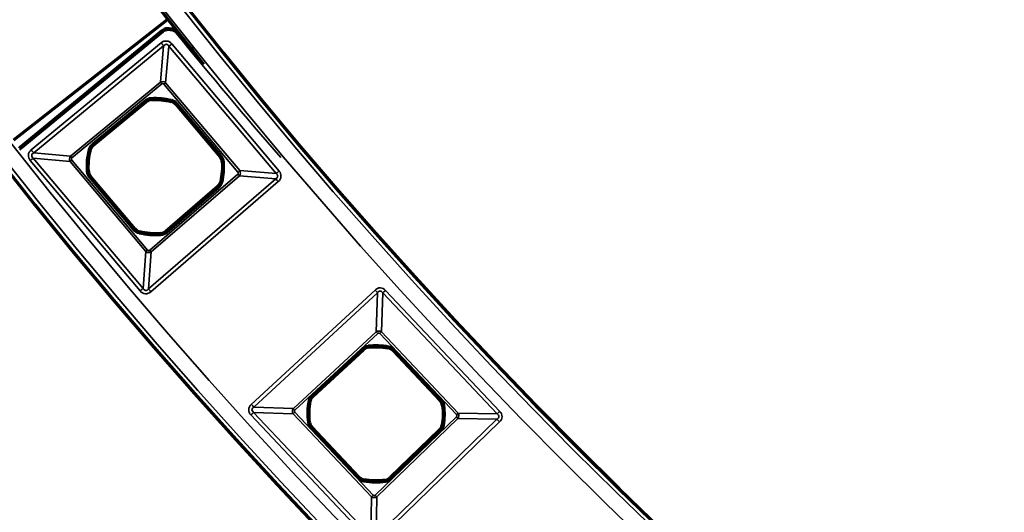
# Model space of a CAD drawing. Header units: millimetres. Extents: x -1503 to 2224, y -3994 to 2541.
# Tile 4 of 26: x -144 to -34, y -3577 to -3522. Entities that reach past the tile are written whole.
import ezdxf

# ---------------------------------------------------------------- set-up
doc = ezdxf.new("R2010")
doc.units = ezdxf.units.MM
doc.header["$LTSCALE"] = 0.75
doc.layers.add('Visible', color=7, linetype='Continuous', lineweight=70)
doc.layers.add('Visible Narrow', color=7, linetype='Continuous', lineweight=35)

msp = doc.modelspace()

# ---------------------------------------------------------------- linework, layer by layer
at = {"layer": 'Visible', "extrusion": (0, -5.898e-13, -1)}
for p, q in [((-127.05, -3521.95, 27.8), (-144.2, -3535.4, 27.8)), ((-143.5, -3536.23, 27.6), (-127.6, -3523.16, 27.6)), ((-135.31, -3535.97, 22.3), (-129.39, -3531.09, 22.3)), ((-126.08, -3531.39, 22.3), (-121.14, -3537.26, 22.3)), ((-130.68, -3545.3, 22.3), (-135.62, -3539.44, 22.3)), ((-121.4, -3540.56, 22.3), (-127.2, -3545.57, 22.3)), ((-110.78, -3563.96, 22.3), (-105.15, -3558.76, 22.3)), ((-101.84, -3558.87, 22.3), (-96.57, -3564.45, 22.3)), ((-105.64, -3573.02, 22.3), (-110.9, -3567.44, 22.3)), ((-96.64, -3567.76, 22.3), (-102.15, -3573.09, 22.3))]:
    msp.add_line(p, q, dxfattribs=at)
for radius in [574.5, 547.5]:
    msp.add_circle((-305.85, -3182.52, -27.5), radius, dxfattribs=at)
for centre, radius, start, end in [((-305.85, -3182.52, -27.7), 550, 321.2271, 38.7729), ((126.96, -3523.95, -27.6), 1.02, 51.7829, 66.3146), ((130.4, -3555.12, -27.6), 32.37, 96.2699, 96.8006), ((128.38, -3538.35, -22.3), 7.49, 86.6851, 103.6803), ((128.38, -3538.35, -22.3), 7.49, 356.0033, 14.3817), ((128.38, -3538.35, -22.3), 7.49, 176.0229, 193.0182), ((128.38, -3538.35, -22.3), 7.49, 265.3215, 283.6999), ((103.73, -3565.94, -22.3), 7.49, 83.4506, 100.4458), ((103.73, -3565.94, -22.3), 7.49, 352.7688, 11.1472), ((103.73, -3565.94, -22.3), 7.49, 172.7884, 189.7836), ((103.73, -3565.94, -22.3), 7.49, 262.087, 280.4654)]:
    msp.add_arc(centre, radius, start, end, dxfattribs=at)
at = {"layer": 'Visible'}
for centre, radius, start, end in [((372.67, -3115.7, 27.6), 644, 219.27103, 219.53719), ((-128.76, -3531.86, 22.3), 0.991, 93.3149, 129.4666), ((-126.84, -3532.03, 22.3), 0.991, 40.1484, 76.3197), ((-134.68, -3536.73, 22.3), 0.991, 129.4666, 165.6183), ((-121.9, -3537.9, 22.3), 0.991, 3.9771, 40.1484), ((-134.86, -3538.8, 22.3), 0.991, 183.9967, 220.1484), ((-122.05, -3539.81, 22.3), 0.991, 310.8302, 346.9818), ((-129.92, -3544.66, 22.3), 0.991, 220.1484, 256.3001), ((-127.85, -3544.82, 22.3), 0.991, 274.6785, 310.8302), ((-104.48, -3559.49, 22.3), 0.991, 96.5494, 132.7011), ((-102.56, -3559.55, 22.3), 0.991, 43.3829, 79.5542), ((-110.11, -3564.69, 22.3), 0.991, 132.7011, 168.8528), ((-97.29, -3565.13, 22.3), 0.991, 7.2116, 43.3829), ((-110.18, -3566.76, 22.3), 0.991, 187.2312, 223.3829), ((-97.33, -3567.05, 22.3), 0.991, 314.0647, 350.2164), ((-104.92, -3572.34, 22.3), 0.991, 223.3829, 259.5346), ((-102.84, -3572.38, 22.3), 0.991, 277.913, 314.0647)]:
    msp.add_arc(centre, radius, start, end, dxfattribs=at)
at = {"layer": 'Visible', "extrusion": (0, -5.898e-13, -1)}
for centre, major_axis, ratio, start_param, end_param in [((-127.51, -3523.26, 27.6), (0.286, 0.229), 0.361352, 4.680993, 4.735037), ((-127.06, -3523.44, 27.6), (0.701, 0.127), 0.700692, 4.384229, 5.030179), ((-126.92, -3523.39, 27.6), (-0.67, 0.066), 0.675788, 1.495955, 1.583239), ((-126.57, -3523.19, 27.6), (-0.456, 0.062), 0.460941, 1.525342, 1.578878), ((-126.43, -3523.56, 27.6), (-0.658, 0.378), 0.69039, 1.042312, 2.074953), ((-143.19, -3536.63, 27.6), (0.546, 0.465), 0.707078, 4.693185, 4.736983)]:
    msp.add_ellipse(centre, major_axis=major_axis, ratio=ratio, start_param=start_param, end_param=end_param, dxfattribs=at)
at = {"layer": 'Visible Narrow', "extrusion": (0, -5.898e-13, -1)}
for p, q in [((-127.48, -3523.32, 27.8), (-143.37, -3536.38, 27.8)), ((-142.23, -3536.48, 27.8), (-127.72, -3524.53, 27.8)), ((-126.53, -3524.64, 27.8), (-114.56, -3538.84, 27.8)), ((-127.45, -3524.86, 27.57), (-141.96, -3536.81, 27.57)), ((-127.82, -3528.93, 22.94), (-127.45, -3524.86, 27.57)), ((-126.86, -3524.91, 27.57), (-127.23, -3528.98, 22.94)), ((-114.88, -3539.11, 27.57), (-126.86, -3524.91, 27.57)), ((-137.85, -3537.18, 22.94), (-127.82, -3528.93, 22.94)), ((-127.66, -3529.12, 22.8), (-137.69, -3537.38, 22.8)), ((-127.23, -3528.98, 22.94), (-118.95, -3538.79, 22.94)), ((-119.15, -3538.95, 22.8), (-127.42, -3529.14, 22.8)), ((-135.44, -3535.81, 22.8), (-129.52, -3530.93, 22.8)), ((-129.39, -3531.09, 22.6), (-135.31, -3535.96, 22.6)), ((-129.39, -3531.09, 22.3), (-129.39, -3531.09, 22.6)), ((-128.81, -3530.86, 22.6), (-128.81, -3530.87, 22.3)), ((-126.61, -3531.07, 22.3), (-126.61, -3531.06, 22.6)), ((-125.93, -3531.26, 22.8), (-120.98, -3537.12, 22.8)), ((-121.13, -3537.25, 22.6), (-126.08, -3531.39, 22.6)), ((-126.08, -3531.39, 22.6), (-126.08, -3531.39, 22.3)), ((-141.96, -3536.81, 27.57), (-137.85, -3537.18, 22.94)), ((-135.64, -3536.49, 22.3), (-135.64, -3536.48, 22.6)), ((-135.31, -3535.96, 22.6), (-135.31, -3535.97, 22.3)), ((-130.08, -3552.22, 27.8), (-142.34, -3537.68, 27.8)), ((-137.9, -3537.78, 22.94), (-142.02, -3537.41, 27.57)), ((-142.02, -3537.41, 27.57), (-129.75, -3551.95, 27.57)), ((-129.43, -3547.83, 22.94), (-137.9, -3537.78, 22.94)), ((-137.71, -3537.62, 22.8), (-129.24, -3547.66, 22.8)), ((-121.14, -3537.26, 22.3), (-121.13, -3537.25, 22.6)), ((-120.9, -3537.83, 22.6), (-120.91, -3537.83, 22.3)), ((-135.86, -3538.87, 22.6), (-135.85, -3538.87, 22.3)), ((-118.95, -3538.79, 22.94), (-114.88, -3539.11, 27.57)), ((-130.83, -3545.43, 22.8), (-135.78, -3539.57, 22.8)), ((-135.62, -3539.44, 22.3), (-135.63, -3539.44, 22.6)), ((-135.63, -3539.44, 22.6), (-130.68, -3545.3, 22.6)), ((-129.15, -3551.99, 27.57), (-114.93, -3539.7, 27.57)), ((-129, -3547.68, 22.8), (-119.17, -3539.19, 22.8)), ((-114.65, -3540.02, 27.8), (-128.88, -3552.31, 27.8)), ((-119, -3539.38, 22.94), (-128.83, -3547.87, 22.94)), ((-121.08, -3540.03, 22.3), (-121.08, -3540.03, 22.6)), ((-114.93, -3539.7, 27.57), (-119, -3539.38, 22.94)), ((-127.2, -3545.58, 22.6), (-121.4, -3540.56, 22.6)), ((-121.26, -3540.72, 22.8), (-127.07, -3545.73, 22.8)), ((-121.4, -3540.56, 22.6), (-121.4, -3540.56, 22.3)), ((-130.68, -3545.3, 22.6), (-130.68, -3545.3, 22.3)), ((-130.15, -3545.62, 22.3), (-130.16, -3545.63, 22.6)), ((-127.2, -3545.57, 22.3), (-127.2, -3545.58, 22.6)), ((-127.77, -3545.82, 22.6), (-127.77, -3545.81, 22.3)), ((-129.75, -3551.95, 27.57), (-129.43, -3547.83, 22.94)), ((-128.83, -3547.87, 22.94), (-129.15, -3551.99, 27.57)), ((-117.67, -3564.88, 27.8), (-103.84, -3552.12, 27.8)), ((-102.67, -3552.16, 27.8), (-89.91, -3565.66, 27.8)), ((-103.56, -3552.42, 27.58), (-117.39, -3565.18, 27.58)), ((-103.71, -3556.78, 22.93), (-103.56, -3552.42, 27.58)), ((-102.98, -3552.44, 27.58), (-103.13, -3556.8, 22.93)), ((-90.21, -3565.95, 27.58), (-102.98, -3552.44, 27.58)), ((-112.97, -3565.33, 22.93), (-103.71, -3556.78, 22.93)), ((-103.54, -3556.97, 22.8), (-112.81, -3565.51, 22.8)), ((-94.76, -3566.02, 22.8), (-103.31, -3556.97, 22.8)), ((-103.13, -3556.8, 22.93), (-94.57, -3565.85, 22.93)), ((-110.92, -3563.81, 22.8), (-105.29, -3558.61, 22.8)), ((-105.15, -3558.75, 22.6), (-110.79, -3563.95, 22.6)), ((-105.15, -3558.76, 22.3), (-105.15, -3558.75, 22.6)), ((-104.59, -3558.5, 22.6), (-104.59, -3558.5, 22.3)), ((-102.38, -3558.58, 22.3), (-102.38, -3558.57, 22.6)), ((-101.69, -3558.73, 22.8), (-96.42, -3564.31, 22.8)), ((-101.83, -3558.87, 22.6), (-101.84, -3558.87, 22.3)), ((-96.56, -3564.44, 22.6), (-101.83, -3558.87, 22.6)), ((-110.79, -3563.95, 22.6), (-110.78, -3563.96, 22.3)), ((-117.39, -3565.18, 27.58), (-112.97, -3565.33, 22.93)), ((-111.08, -3564.5, 22.3), (-111.09, -3564.49, 22.6)), ((-96.57, -3564.45, 22.3), (-96.56, -3564.44, 22.6)), ((-96.3, -3565, 22.6), (-96.3, -3565, 22.3)), ((-104.64, -3579.89, 27.8), (-117.71, -3566.06, 27.8)), ((-112.99, -3565.92, 22.93), (-117.41, -3565.77, 27.58)), ((-117.41, -3565.77, 27.58), (-104.33, -3579.6, 27.58)), ((-104.24, -3575.19, 22.93), (-112.99, -3565.92, 22.93)), ((-112.81, -3565.75, 22.8), (-104.06, -3575.02, 22.8)), ((-103.82, -3575.02, 22.8), (-94.76, -3566.26, 22.8)), ((-94.59, -3566.44, 22.93), (-103.65, -3575.2, 22.93)), ((-90.23, -3566.53, 27.58), (-94.59, -3566.44, 22.93)), ((-94.57, -3565.85, 22.93), (-90.21, -3565.95, 27.58)), ((-111.17, -3566.89, 22.6), (-111.17, -3566.89, 22.3)), ((-105.78, -3573.16, 22.8), (-111.05, -3567.58, 22.8)), ((-110.9, -3567.44, 22.3), (-110.91, -3567.45, 22.6)), ((-110.91, -3567.45, 22.6), (-105.64, -3573.02, 22.6)), ((-103.74, -3579.62, 27.58), (-90.23, -3566.53, 27.58)), ((-89.94, -3566.83, 27.8), (-103.45, -3579.91, 27.8)), ((-96.35, -3567.22, 22.3), (-96.35, -3567.22, 22.6)), ((-102.15, -3573.1, 22.6), (-96.64, -3567.76, 22.6)), ((-96.5, -3567.91, 22.8), (-102.01, -3573.24, 22.8)), ((-96.64, -3567.76, 22.6), (-96.64, -3567.76, 22.3)), ((-105.64, -3573.02, 22.6), (-105.64, -3573.02, 22.3)), ((-102.15, -3573.09, 22.3), (-102.15, -3573.1, 22.6)), ((-105.1, -3573.31, 22.3), (-105.1, -3573.32, 22.6)), ((-102.7, -3573.37, 22.6), (-102.7, -3573.36, 22.3)), ((-104.33, -3579.6, 27.58), (-104.24, -3575.19, 22.93)), ((-103.65, -3575.2, 22.93), (-103.74, -3579.62, 27.58))]:
    msp.add_line(p, q, dxfattribs=at)
for radius in [574, 572.3, 549.7, 548]:
    msp.add_circle((-305.85, -3182.52, -28), radius, dxfattribs=at)
at = {"layer": 'Visible Narrow', "extrusion": (0.772548, 0.634955, 0.00091177)}
msp.add_arc((-2640.99, 29.73, -2335.6), 0.2, 360, 90, dxfattribs=at)
at = {"layer": 'Visible Narrow', "extrusion": (0.785366, 0.619031, -1.3052e-12)}
msp.add_arc((-2688.18, 27.6, -2281.14), 0.2, 360, 90, dxfattribs=at)
at = {"layer": 'Visible Narrow'}
for centre, radius, start, end in [((-126.96, -3523.94, 27.8), 0.814, 113.669, 128.234), ((-128.76, -3531.86, 22.6), 0.997, 93.3149, 129.4666), ((-128.38, -3538.35, 22.6), 7.5, 76.3197, 93.3149), ((-126.84, -3532.03, 22.6), 0.997, 40.1484, 76.3197), ((-142.86, -3537.01, 27.8), 0.814, 131.2543, 140.9519), ((-128.38, -3538.35, 22.6), 7.5, 165.6183, 183.9967), ((-134.68, -3536.73, 22.6), 0.997, 129.4666, 165.6183), ((-121.9, -3537.9, 22.6), 0.997, 3.9771, 40.1484), ((-128.38, -3538.35, 22.6), 7.5, 346.9818, 3.9771), ((-134.86, -3538.8, 22.6), 0.997, 183.9967, 220.1484), ((-122.05, -3539.81, 22.6), 0.997, 310.8302, 346.9818), ((-129.92, -3544.66, 22.6), 0.997, 220.1484, 256.3001), ((-128.38, -3538.35, 22.6), 7.5, 256.3001, 274.6785), ((-127.85, -3544.82, 22.6), 0.997, 274.6785, 310.8302), ((-104.48, -3559.49, 22.6), 0.997, 96.5494, 132.7011), ((-103.73, -3565.94, 22.6), 7.5, 79.5542, 96.5494), ((-102.56, -3559.55, 22.6), 0.997, 43.3829, 79.5542), ((-110.11, -3564.69, 22.6), 0.997, 132.7011, 168.8528), ((-103.73, -3565.94, 22.6), 7.5, 168.8528, 187.2312), ((-97.29, -3565.13, 22.6), 0.997, 7.2116, 43.3829), ((-103.73, -3565.94, 22.6), 7.5, 350.2164, 7.2116), ((-110.18, -3566.76, 22.6), 0.997, 187.2312, 223.3829), ((-97.33, -3567.05, 22.6), 0.997, 314.0647, 350.2164), ((-104.92, -3572.34, 22.6), 0.997, 223.3829, 259.5346), ((-102.84, -3572.38, 22.6), 0.997, 277.913, 314.0647), ((-103.73, -3565.94, 22.6), 7.5, 259.5346, 277.913)]:
    msp.add_arc(centre, radius, start, end, dxfattribs=at)
at = {"layer": 'Visible Narrow', "extrusion": (0.915979, 0.401227, -4.184e-13)}
msp.add_arc((-3176.11, 27.6, -1530.19), 0.2, 360, 90, dxfattribs=at)
at = {"layer": 'Visible Narrow', "extrusion": (0.998858, -0.047783, -2e-15)}
msp.add_arc((-3525.17, 27.6, 41.56), 0.2, 360, 90, dxfattribs=at)
at = {"layer": 'Visible Narrow', "extrusion": (0.994295, -0.106632, 0.002665)}
msp.add_arc((-3516.58, 26.93, 249.59), 0.2, 0, 89.9999, dxfattribs=at)
at = {"layer": 'Visible Narrow', "extrusion": (3.95468e-09, 3.45218e-08, 1)}
msp.add_arc((-130.4, -3555.11, 27.8), 32.17, 83.1995, 83.7301, dxfattribs=at)
at = {"layer": 'Visible Narrow', "extrusion": (0.992956, -0.118483, 9.08e-14)}
msp.add_arc((-3513.35, 27.6, 291.74), 0.2, 360, 90, dxfattribs=at)
at = {"layer": 'Visible Narrow', "extrusion": (0.990492, -0.137573, 1.15e-13)}
msp.add_arc((-3507.09, 27.6, 359.33), 0.2, 360, 90, dxfattribs=at)
at = {"layer": 'Visible Narrow', "extrusion": (0.633697, -0.773581, 4.692e-13)}
msp.add_arc((-2330.32, 27.6, 2645.82), 0.2, 360, 90, dxfattribs=at)
at = {"layer": 'Visible Narrow', "extrusion": (0, -5.898e-13, -1)}
for centre, radius, start, end in [((-372.67, -3115.7, -27.8), 644.2, 319.11644, 320.72895), ((128.76, -3531.86, -22.8), 1.2, 50.5334, 86.6851), ((128.38, -3538.35, -22.8), 7.7, 86.6851, 103.6803), ((126.84, -3532.03, -22.8), 1.2, 103.6803, 139.8516), ((128.38, -3538.35, -22.8), 7.7, 356.0033, 14.3817), ((134.68, -3536.73, -22.8), 1.2, 14.3817, 50.5334), ((121.9, -3537.9, -22.8), 1.2, 139.8516, 176.0229), ((128.38, -3538.35, -22.8), 7.7, 176.0229, 193.0182), ((134.86, -3538.8, -22.8), 1.2, 319.8516, 356.0033), ((122.05, -3539.81, -22.8), 1.2, 193.0182, 229.1698), ((129.92, -3544.66, -22.8), 1.2, 283.6999, 319.8516), ((128.38, -3538.35, -22.8), 7.7, 265.3215, 283.6999), ((127.85, -3544.82, -22.8), 1.2, 229.1698, 265.3215), ((104.48, -3559.49, -22.8), 1.2, 47.2989, 83.4506), ((103.73, -3565.94, -22.8), 7.7, 83.4506, 100.4458), ((102.56, -3559.55, -22.8), 1.2, 100.4458, 136.6171), ((110.11, -3564.69, -22.8), 1.2, 11.1472, 47.2989), ((97.29, -3565.13, -22.8), 1.2, 136.6171, 172.7884), ((103.73, -3565.94, -22.8), 7.7, 352.7688, 11.1472), ((103.73, -3565.94, -22.8), 7.7, 172.7884, 189.7836), ((110.18, -3566.76, -22.8), 1.2, 316.6171, 352.7688), ((97.33, -3567.05, -22.8), 1.2, 189.7836, 225.9353), ((104.92, -3572.34, -22.8), 1.2, 280.4654, 316.6171), ((103.73, -3565.94, -22.8), 7.7, 262.087, 280.4654), ((102.84, -3572.38, -22.8), 1.2, 225.9353, 262.087)]:
    msp.add_arc(centre, radius, start, end, dxfattribs=at)
at = {"layer": 'Visible Narrow', "extrusion": (-0.771995, -0.635628, 3.884e-13)}
msp.add_arc((2639.74, 27.3, 2338.89), 0.5, 32.1267, 90, dxfattribs=at)
at = {"layer": 'Visible Narrow', "extrusion": (-0.644769, 0.764377, -4.003e-13)}
msp.add_arc((2369.3, 27.3, -2612.57), 0.5, 32.1267, 90, dxfattribs=at)
at = {"layer": 'Visible Narrow', "extrusion": (0.771995, 0.635628, -3.797e-13)}
msp.add_arc((-2643.32, 23.1, -2341.76), 0.3, 270, 327.8733, dxfattribs=at)
at = {"layer": 'Visible Narrow', "extrusion": (-0.644769, 0.764377, -4.535e-13)}
msp.add_arc((2372.88, 23.1, -2615.44), 0.3, 212.1267, 270, dxfattribs=at)
at = {"layer": 'Visible Narrow', "extrusion": (-0.771995, -0.635628, 3.748e-13)}
msp.add_arc((2643.54, 22.6, 2344.35), 0.2, 1, 90, dxfattribs=at)
at = {"layer": 'Visible Narrow', "extrusion": (-0.998327, -0.057824, 4.43e-14)}
msp.add_arc((3517.31, 22.6, 332.77), 0.2, 1, 90, dxfattribs=at)
at = {"layer": 'Visible Narrow', "extrusion": (-0.97163, 0.236504, -1.112e-13)}
msp.add_arc((3460.63, 22.6, -712.1), 0.2, 1, 90, dxfattribs=at)
at = {"layer": 'Visible Narrow', "extrusion": (-0.644769, 0.764377, -4.522e-13)}
msp.add_arc((2373.1, 22.6, -2618.02), 0.2, 1, 90, dxfattribs=at)
at = {"layer": 'Visible Narrow', "extrusion": (0.751917, 0.659258, -3.834e-13)}
msp.add_arc((-2564.55, 27.6, -2439.22), 0.2, 360, 90, dxfattribs=at)
at = {"layer": 'Visible Narrow', "extrusion": (0.771971, 0.635657, -3.708e-13)}
msp.add_arc((-2638.85, 27.6, -2358.61), 0.2, 360, 90, dxfattribs=at)
at = {"layer": 'Visible Narrow', "extrusion": (-0.771995, -0.635628, 3.79e-13)}
msp.add_arc((2639.74, 27.3, 2357.69), 0.5, 32.1267, 90, dxfattribs=at)
at = {"layer": 'Visible Narrow', "extrusion": (-0.248381, -0.968662, 6.135e-13)}
msp.add_arc((746.81, 22.6, 3459.35), 0.2, 1, 90, dxfattribs=at)
at = {"layer": 'Visible Narrow', "extrusion": (-0.771995, -0.635628, 3.754e-13)}
msp.add_arc((2643.54, 22.6, 2352.02), 0.2, 1, 90, dxfattribs=at)
at = {"layer": 'Visible Narrow', "extrusion": (-0.644769, 0.764377, -4.86e-13)}
msp.add_arc((2389.79, 27.3, -2612.35), 0.5, 90, 147.8733, dxfattribs=at)
at = {"layer": 'Visible Narrow', "extrusion": (-0.644769, 0.764377, -4.197e-13)}
msp.add_arc((2386.21, 23.1, -2615.29), 0.3, 270, 327.8733, dxfattribs=at)
at = {"layer": 'Visible Narrow', "extrusion": (0.771995, 0.635628, -3.822e-13)}
msp.add_arc((-2643.32, 23.1, -2354.75), 0.3, 270, 327.8733, dxfattribs=at)
at = {"layer": 'Visible Narrow', "extrusion": (0.644769, -0.764377, 4.955e-13)}
msp.add_arc((-2373.1, 22.6, 2625.69), 0.2, 90, 179, dxfattribs=at)
at = {"layer": 'Visible Narrow', "extrusion": (0.069358, -0.997592, 6.437e-13)}
msp.add_arc((-365.79, 22.6, 3520.92), 0.2, 90, 179, dxfattribs=at)
at = {"layer": 'Visible Narrow', "extrusion": (0.069699, -0.997568, 5.716e-13)}
msp.add_arc((-382.38, 22.6, 3520.79), 0.2, 1, 90, dxfattribs=at)
at = {"layer": 'Visible Narrow', "extrusion": (-0.644769, 0.764377, -3.508e-13)}
msp.add_arc((2372.88, 23.1, -2628.27), 0.3, 212.1267, 270, dxfattribs=at)
at = {"layer": 'Visible Narrow', "extrusion": (-0.644769, 0.764377, -4e-13)}
msp.add_arc((2369.3, 27.3, -2631.14), 0.5, 32.1267, 90, dxfattribs=at)
at = {"layer": 'Visible Narrow', "extrusion": (0.644769, -0.764377, 4.49e-13)}
msp.add_arc((-2385.99, 22.6, 2618.02), 0.2, 1, 90, dxfattribs=at)
at = {"layer": 'Visible Narrow', "extrusion": (-0.22526, -0.974299, 5.887e-13)}
msp.add_arc((679.66, 22.6, 3476.32), 0.2, 90, 179, dxfattribs=at)
at = {"layer": 'Visible Narrow', "extrusion": (0.756651, 0.653819, -3.921e-13)}
msp.add_arc((-2600.02, 23.1, -2404.16), 0.3, 212.1267, 270, dxfattribs=at)
at = {"layer": 'Visible Narrow', "extrusion": (-0.756651, -0.653819, 3.679e-13)}
msp.add_arc((2603.6, 27.3, 2401.29), 0.5, 90, 147.8733, dxfattribs=at)
at = {"layer": 'Visible Narrow', "extrusion": (-0.756651, -0.653819, 3.801e-13)}
msp.add_arc((2599.8, 22.6, 2406.74), 0.2, 90, 179, dxfattribs=at)
at = {"layer": 'Visible Narrow', "extrusion": (-0.644769, 0.764377, -4.063e-13)}
msp.add_arc((2385.99, 22.6, -2625.69), 0.2, 90, 179, dxfattribs=at)
at = {"layer": 'Visible Narrow', "extrusion": (-0.971549, 0.236837, -1.469e-13)}
msp.add_arc((3475.78, 22.6, -713.28), 0.2, 90, 179, dxfattribs=at)
at = {"layer": 'Visible Narrow', "extrusion": (-0.756651, -0.653819, 3.847e-13)}
msp.add_arc((2599.8, 22.6, 2414.41), 0.2, 90, 179, dxfattribs=at)
at = {"layer": 'Visible Narrow', "extrusion": (-0.996668, -0.081565, 6.63e-14)}
msp.add_arc((3523.78, 22.6, 416.56), 0.2, 90, 179, dxfattribs=at)
at = {"layer": 'Visible Narrow', "extrusion": (-0.644769, 0.764377, -4.219e-13)}
msp.add_arc((2386.21, 23.1, -2628.42), 0.3, 270, 327.8733, dxfattribs=at)
at = {"layer": 'Visible Narrow', "extrusion": (0.756651, 0.653819, -3.755e-13)}
msp.add_arc((-2600.02, 23.1, -2417.15), 0.3, 212.1267, 270, dxfattribs=at)
at = {"layer": 'Visible Narrow', "extrusion": (-0.644769, 0.764377, -4.868e-13)}
msp.add_arc((2389.79, 27.3, -2631.36), 0.5, 90, 147.8733, dxfattribs=at)
at = {"layer": 'Visible Narrow', "extrusion": (-0.756651, -0.653819, 3.9e-13)}
msp.add_arc((2603.6, 27.3, 2420.09), 0.5, 90, 147.8733, dxfattribs=at)
at = {"layer": 'Visible Narrow', "extrusion": (-0.734901, -0.678174, 3.879e-13)}
msp.add_arc((2540.03, 27.3, 2485.27), 0.5, 33.7409, 90, dxfattribs=at)
at = {"layer": 'Visible Narrow', "extrusion": (-0.686871, 0.72678, -4.534e-13)}
msp.add_arc((2514.5, 27.3, -2511.11), 0.5, 33.7409, 90, dxfattribs=at)
at = {"layer": 'Visible Narrow', "extrusion": (0.734901, 0.678174, -3.932e-13)}
msp.add_arc((-2543.8, 23.1, -2488.33), 0.3, 270, 326.2591, dxfattribs=at)
at = {"layer": 'Visible Narrow', "extrusion": (-0.686871, 0.72678, -4.825e-13)}
msp.add_arc((2518.26, 23.1, -2514.18), 0.3, 213.7409, 270, dxfattribs=at)
at = {"layer": 'Visible Narrow', "extrusion": (-0.734901, -0.678174, 3.951e-13)}
msp.add_arc((2543.82, 22.6, 2490.73), 0.2, 1, 90, dxfattribs=at)
at = {"layer": 'Visible Narrow', "extrusion": (-0.993474, -0.114061, 5.58e-14)}
msp.add_arc((3523.14, 22.6, 509.79), 0.2, 1, 90, dxfattribs=at)
at = {"layer": 'Visible Narrow', "extrusion": (-0.983427, 0.181305, -1.285e-13)}
msp.add_arc((3517.96, 22.6, -544.51), 0.2, 1, 90, dxfattribs=at)
at = {"layer": 'Visible Narrow', "extrusion": (-0.686871, 0.72678, -4.188e-13)}
msp.add_arc((2518.29, 22.6, -2516.57), 0.2, 1, 90, dxfattribs=at)
at = {"layer": 'Visible Narrow', "extrusion": (0.734901, 0.678174, -4.019e-13)}
msp.add_arc((-2543.82, 22.6, -2498.4), 0.2, 90, 179, dxfattribs=at)
at = {"layer": 'Visible Narrow', "extrusion": (-0.686871, 0.72678, -4.462e-13)}
msp.add_arc((2518.29, 22.6, -2524.24), 0.2, 1, 90, dxfattribs=at)
at = {"layer": 'Visible Narrow', "extrusion": (-0.734901, -0.678174, 3.931e-13)}
msp.add_arc((2540.03, 27.3, 2504.08), 0.5, 33.7409, 90, dxfattribs=at)
at = {"layer": 'Visible Narrow', "extrusion": (0.734901, 0.678174, -4.11e-13)}
msp.add_arc((-2543.8, 23.1, -2500.94), 0.3, 270, 326.2591, dxfattribs=at)
at = {"layer": 'Visible Narrow', "extrusion": (0.193331, 0.981134, -5.994e-13)}
msp.add_arc((-579.93, 22.6, -3518.72), 0.2, 90, 179, dxfattribs=at)
at = {"layer": 'Visible Narrow', "extrusion": (-0.125534, 0.992089, -5.756e-13)}
msp.add_arc((542.87, 22.6, -3524.71), 0.2, 1, 90, dxfattribs=at)
at = {"layer": 'Visible Narrow', "extrusion": (-0.686871, 0.72678, -4.376e-13)}
msp.add_arc((2534.97, 27.3, -2510.89), 0.5, 90, 146.2591, dxfattribs=at)
at = {"layer": 'Visible Narrow', "extrusion": (-0.686871, 0.72678, -3.693e-13)}
msp.add_arc((2531.2, 23.1, -2514.03), 0.3, 270, 326.2591, dxfattribs=at)
at = {"layer": 'Visible Narrow', "extrusion": (-0.686871, 0.72678, -4.21e-13)}
msp.add_arc((2518.26, 23.1, -2526.63), 0.3, 213.7409, 270, dxfattribs=at)
at = {"layer": 'Visible Narrow', "extrusion": (0.718555, 0.69547, -4.031e-13)}
for centre in [(-2496.65, 23.1, -2548.32), (-2496.65, 23.1, -2560.92)]:
    msp.add_arc(centre, 0.3, 213.7409, 270, dxfattribs=at)
at = {"layer": 'Visible Narrow', "extrusion": (-0.686871, 0.72678, -4.323e-13)}
msp.add_arc((2514.5, 27.3, -2529.69), 0.5, 33.7409, 90, dxfattribs=at)
at = {"layer": 'Visible Narrow', "extrusion": (-0.125874, 0.992046, -6.06e-13)}
msp.add_arc((559.47, 22.6, -3524.52), 0.2, 90, 179, dxfattribs=at)
at = {"layer": 'Visible Narrow', "extrusion": (-0.686871, 0.72678, -4.286e-13)}
msp.add_arc((2531.18, 22.6, -2516.57), 0.2, 90, 179, dxfattribs=at)
at = {"layer": 'Visible Narrow', "extrusion": (0.169928, 0.985456, -5.898e-13)}
msp.add_arc((-511.42, 22.6, -3531.71), 0.2, 1, 90, dxfattribs=at)
at = {"layer": 'Visible Narrow', "extrusion": (-0.718555, -0.69547, 4.167e-13)}
msp.add_arc((2500.42, 27.3, 2545.25), 0.5, 90, 146.2591, dxfattribs=at)
at = {"layer": 'Visible Narrow', "extrusion": (0.718555, 0.69547, -4.078e-13)}
msp.add_arc((-2496.63, 22.6, -2550.71), 0.2, 1, 90, dxfattribs=at)
at = {"layer": 'Visible Narrow', "extrusion": (-0.686871, 0.72678, -4.075e-13)}
msp.add_arc((2531.18, 22.6, -2524.24), 0.2, 90, 179, dxfattribs=at)
at = {"layer": 'Visible Narrow', "extrusion": (-0.718555, -0.69547, 4.074e-13)}
msp.add_arc((2496.63, 22.6, 2558.38), 0.2, 90, 179, dxfattribs=at)
at = {"layer": 'Visible Narrow', "extrusion": (-0.983365, 0.181642, -1.103e-13)}
msp.add_arc((3533.16, 22.6, -545.72), 0.2, 90, 179, dxfattribs=at)
at = {"layer": 'Visible Narrow', "extrusion": (-0.990478, -0.13767, 7.23e-14)}
msp.add_arc((3525.4, 22.6, 593.67), 0.2, 90, 179, dxfattribs=at)
at = {"layer": 'Visible Narrow', "extrusion": (-0.686871, 0.72678, -4.288e-13)}
msp.add_arc((2531.2, 23.1, -2526.78), 0.3, 270, 326.2591, dxfattribs=at)
at = {"layer": 'Visible Narrow'}
for centre, major_axis, ratio, start_param, end_param in [((-127.02, -3523.64, 27.8), (0.627, 0.11), 0.794256, 1.293991, 1.868168), ((-126.92, -3523.49, 27.8), (-0.528, 0.054), 0.666284, 4.705564, 4.793065), ((-143, -3536.84, 27.8), (0.527, 0.454), 0.854049, 1.545178, 1.58144)]:
    msp.add_ellipse(centre, major_axis=major_axis, ratio=ratio, start_param=start_param, end_param=end_param, dxfattribs=at)
at = {"layer": 'Visible Narrow', "extrusion": (-0.545252, 0.199429, -0.814204)}
msp.add_ellipse((-119.2, -3539.1, 23.15), major_axis=(-0.206, -0.406, 0.039), ratio=0.872448, start_param=-1.331466, end_param=-1.254532, dxfattribs=at)
at = {"layer": 'Visible Narrow', "extrusion": (-0.318078, 0.01257, 0.947981)}
msp.add_ellipse((-115.31, -3539.43, 27.43), major_axis=(0.603, 0.066, 0.202), ratio=0.602041, start_param=-0.946196, end_param=-0.859265, dxfattribs=at)
at = {"layer": 'Visible Narrow', "extrusion": (0.201811, 0.547747, -0.811939)}
msp.add_ellipse((-129.14, -3547.62, 23.15), major_axis=(-0.408, 0.207, 0.038), ratio=0.874576, start_param=-1.332151, end_param=-1.242877, dxfattribs=at)
at = {"layer": 'Visible Narrow', "extrusion": (0.02559, 0.32437, 0.945584)}
msp.add_ellipse((-129.47, -3551.37, 27.36), major_axis=(0.004, -0.792, 0.272), ratio=0.504167, start_param=-0.75042, end_param=-0.660459, dxfattribs=at)
at = {"layer": 'Visible Narrow', "extrusion": (-0.384401, 0.008564, -0.923127)}
msp.add_ellipse((-94.91, -3566.15, 23.07), major_axis=(-0.209, -0.413, 0.083), ratio=0.958697, start_param=-1.403605, end_param=-1.386816, dxfattribs=at)
at = {"layer": 'Visible Narrow', "extrusion": (-0.321643, 0.007165, 0.946834)}
msp.add_ellipse((-91.04, -3566.22, 27.3), major_axis=(1.01, -0.02, 0.34), ratio=0.46998, start_param=-0.624244, end_param=-0.608836, dxfattribs=at)
at = {"layer": 'Visible Narrow', "extrusion": (0.008605, 0.386251, -0.922354)}
msp.add_ellipse((-103.95, -3574.87, 23.07), major_axis=(-0.407, 0.219, 0.088), ratio=0.958702, start_param=-1.431735, end_param=-1.402659, dxfattribs=at)
at = {"layer": 'Visible Narrow'}
for points, knots in [([(-127.46, -3523.31, 27.8), (-127.46, -3523.31, 27.8), (-127.47, -3523.31, 27.8), (-127.47, -3523.31, 27.8), (-127.47, -3523.31, 27.8), (-127.47, -3523.31, 27.8), (-127.47, -3523.31, 27.8), (-127.47, -3523.31, 27.8), (-127.47, -3523.31, 27.8), (-127.48, -3523.32, 27.8)], [0, 0, 0, 0, 0.372762, 0.372762, 0.372762, 0.686375, 0.686375, 0.686375, 1, 1, 1, 1]), ([(-126.04, -3523.47, 27.8), (-126.11, -3523.39, 27.8), (-126.19, -3523.32, 27.8), (-126.28, -3523.27, 27.8), (-126.37, -3523.22, 27.8), (-126.47, -3523.19, 27.8), (-126.57, -3523.17, 27.8)], [0, 0, 0, 0, 0.5, 0.5, 0.5, 1, 1, 1, 1]), ([(-127.72, -3524.53, 27.8), (-127.53, -3524.38, 27.8), (-127.31, -3524.31, 27.8), (-126.89, -3524.35, 27.8), (-126.69, -3524.46, 27.8), (-126.53, -3524.64, 27.8)], [0, 0, 0, 0, 0.5, 0.5, 1, 1, 1, 1]), ([(-127.82, -3528.93, 22.94), (-127.73, -3528.87, 22.91), (-127.62, -3528.85, 22.9), (-127.51, -3528.86, 22.9), (-127.41, -3528.87, 22.9), (-127.3, -3528.91, 22.92), (-127.23, -3528.98, 22.94)], [0, 0, 0, 0, 0.490121, 0.490121, 0.490121, 1, 1, 1, 1]), ([(-127.66, -3529.12, 22.8), (-127.62, -3529.09, 22.8), (-127.58, -3529.08, 22.8), (-127.53, -3529.08, 22.8), (-127.49, -3529.09, 22.8), (-127.45, -3529.11, 22.8), (-127.42, -3529.14, 22.8)], [0, 0, 0, 0, 0.5, 0.5, 0.5, 1, 1, 1, 1]), ([(-142.34, -3537.68, 27.8), (-142.5, -3537.49, 27.8), (-142.57, -3537.27, 27.8), (-142.54, -3536.84, 27.8), (-142.42, -3536.64, 27.8), (-142.23, -3536.48, 27.8)], [0, 0, 0, 0, 0.5, 0.5, 1, 1, 1, 1]), ([(-137.9, -3537.78, 22.94), (-137.96, -3537.69, 22.91), (-137.98, -3537.58, 22.9), (-137.97, -3537.47, 22.9), (-137.96, -3537.36, 22.9), (-137.92, -3537.26, 22.92), (-137.85, -3537.18, 22.94)], [0, 0, 0, 0, 0.489941, 0.489941, 0.489941, 1, 1, 1, 1]), ([(-137.71, -3537.62, 22.8), (-137.74, -3537.58, 22.8), (-137.75, -3537.54, 22.8), (-137.75, -3537.49, 22.8), (-137.75, -3537.45, 22.8), (-137.72, -3537.41, 22.8), (-137.69, -3537.38, 22.8)], [0, 0, 0, 0, 0.5, 0.5, 0.5, 1, 1, 1, 1]), ([(-119.15, -3538.95, 22.8), (-119.12, -3538.99, 22.8), (-119.1, -3539.03, 22.8), (-119.11, -3539.07, 22.8), (-119.11, -3539.12, 22.8), (-119.13, -3539.16, 22.8), (-119.17, -3539.19, 22.8)], [0, 0, 0, 0, 0.5, 0.5, 0.5, 1, 1, 1, 1]), ([(-118.95, -3538.79, 22.94), (-118.9, -3538.88, 22.91), (-118.87, -3538.99, 22.9), (-118.88, -3539.09, 22.9), (-118.89, -3539.18, 22.9), (-118.92, -3539.28, 22.91), (-118.98, -3539.35, 22.93)], [0, 0, 0, 0, 0.527887, 0.527887, 0.527887, 1, 1, 1, 1]), ([(-114.56, -3538.84, 27.8), (-114.4, -3539.02, 27.8), (-114.33, -3539.24, 27.8), (-114.35, -3539.45, 27.8), (-114.36, -3539.66, 27.8), (-114.47, -3539.86, 27.8), (-114.65, -3540.02, 27.8)], [0, 0, 0, 0, 0.5, 0.5, 0.5, 1, 1, 1, 1]), ([(-114.89, -3539.68, 27.58), (-114.78, -3539.6, 27.61), (-114.73, -3539.51, 27.63), (-114.72, -3539.42, 27.63), (-114.71, -3539.32, 27.63), (-114.77, -3539.21, 27.61), (-114.88, -3539.11, 27.57)], [0, 0, 0, 0, 0.472064, 0.472064, 0.472064, 1, 1, 1, 1]), ([(-129, -3547.68, 22.8), (-129.03, -3547.71, 22.8), (-129.08, -3547.73, 22.8), (-129.12, -3547.73, 22.8), (-129.16, -3547.72, 22.8), (-129.2, -3547.7, 22.8), (-129.24, -3547.66, 22.8)], [0, 0, 0, 0, 0.5, 0.5, 0.5, 1, 1, 1, 1]), ([(-128.83, -3547.87, 22.94), (-128.92, -3547.93, 22.91), (-129.03, -3547.96, 22.9), (-129.14, -3547.95, 22.9), (-129.23, -3547.94, 22.9), (-129.32, -3547.91, 22.91), (-129.4, -3547.85, 22.93)], [0, 0, 0, 0, 0.532309, 0.532309, 0.532309, 1, 1, 1, 1]), ([(-128.88, -3552.31, 27.8), (-129.06, -3552.47, 27.8), (-129.28, -3552.55, 27.8), (-129.71, -3552.52, 27.8), (-129.92, -3552.41, 27.8), (-130.08, -3552.22, 27.8)], [0, 0, 0, 0, 0.5, 0.5, 1, 1, 1, 1]), ([(-129.73, -3551.99, 27.58), (-129.65, -3552.1, 27.62), (-129.56, -3552.16, 27.63), (-129.47, -3552.16, 27.63), (-129.36, -3552.17, 27.63), (-129.25, -3552.12, 27.61), (-129.15, -3551.99, 27.57)], [0, 0, 0, 0, 0.467623, 0.467623, 0.467623, 1, 1, 1, 1]), ([(-103.84, -3552.12, 27.8), (-103.67, -3551.96, 27.8), (-103.46, -3551.87, 27.8), (-103.04, -3551.89, 27.8), (-102.84, -3551.99, 27.8), (-102.67, -3552.16, 27.8)], [0, 0, 0, 0, 0.5, 0.5, 1, 1, 1, 1]), ([(-103.71, -3556.78, 22.93), (-103.62, -3556.72, 22.91), (-103.52, -3556.7, 22.89), (-103.42, -3556.7, 22.89), (-103.31, -3556.7, 22.89), (-103.21, -3556.74, 22.91), (-103.13, -3556.8, 22.93)], [0, 0, 0, 0, 0.489033, 0.489033, 0.489033, 1, 1, 1, 1]), ([(-103.54, -3556.97, 22.8), (-103.51, -3556.93, 22.8), (-103.46, -3556.92, 22.8), (-103.42, -3556.92, 22.8), (-103.38, -3556.92, 22.8), (-103.34, -3556.94, 22.8), (-103.31, -3556.97, 22.8)], [0, 0, 0, 0, 0.5, 0.5, 0.5, 1, 1, 1, 1]), ([(-117.71, -3566.06, 27.8), (-117.87, -3565.88, 27.8), (-117.96, -3565.67, 27.8), (-117.95, -3565.25, 27.8), (-117.85, -3565.04, 27.8), (-117.67, -3564.88, 27.8)], [0, 0, 0, 0, 0.5, 0.5, 1, 1, 1, 1]), ([(-112.99, -3565.92, 22.93), (-113.05, -3565.83, 22.91), (-113.08, -3565.73, 22.89), (-113.08, -3565.62, 22.89), (-113.08, -3565.52, 22.89), (-113.04, -3565.41, 22.91), (-112.97, -3565.33, 22.93)], [0, 0, 0, 0, 0.488987, 0.488987, 0.488987, 1, 1, 1, 1]), ([(-112.81, -3565.75, 22.8), (-112.85, -3565.72, 22.8), (-112.86, -3565.67, 22.8), (-112.86, -3565.63, 22.8), (-112.86, -3565.59, 22.8), (-112.84, -3565.55, 22.8), (-112.81, -3565.51, 22.8)], [0, 0, 0, 0, 0.5, 0.5, 0.5, 1, 1, 1, 1]), ([(-94.76, -3566.02, 22.8), (-94.72, -3566.06, 22.8), (-94.71, -3566.1, 22.8), (-94.71, -3566.14, 22.8), (-94.71, -3566.18, 22.8), (-94.73, -3566.22, 22.8), (-94.76, -3566.26, 22.8)], [0, 0, 0, 0, 0.5, 0.5, 0.5, 1, 1, 1, 1]), ([(-94.57, -3565.85, 22.93), (-94.51, -3565.94, 22.91), (-94.49, -3566.04, 22.89), (-94.49, -3566.15, 22.89), (-94.49, -3566.25, 22.89), (-94.52, -3566.35, 22.91), (-94.58, -3566.43, 22.93)], [0, 0, 0, 0, 0.506184, 0.506184, 0.506184, 1, 1, 1, 1]), ([(-90.22, -3566.53, 27.58), (-90.1, -3566.44, 27.62), (-90.03, -3566.35, 27.64), (-90.03, -3566.25, 27.64), (-90.03, -3566.14, 27.64), (-90.09, -3566.04, 27.62), (-90.21, -3565.95, 27.58)], [0, 0, 0, 0, 0.493845, 0.493845, 0.493845, 1, 1, 1, 1]), ([(-89.91, -3565.66, 27.8), (-89.75, -3565.84, 27.8), (-89.66, -3566.05, 27.8), (-89.67, -3566.46, 27.8), (-89.77, -3566.67, 27.8), (-89.94, -3566.83, 27.8)], [0, 0, 0, 0, 0.5, 0.5, 1, 1, 1, 1]), ([(-103.65, -3575.2, 22.93), (-103.73, -3575.26, 22.91), (-103.84, -3575.29, 22.89), (-103.94, -3575.29, 22.89), (-104.04, -3575.29, 22.89), (-104.14, -3575.26, 22.91), (-104.23, -3575.2, 22.93)], [0, 0, 0, 0, 0.510637, 0.510637, 0.510637, 1, 1, 1, 1]), ([(-103.82, -3575.02, 22.8), (-103.85, -3575.06, 22.8), (-103.9, -3575.08, 22.8), (-103.94, -3575.07, 22.8), (-103.98, -3575.07, 22.8), (-104.02, -3575.05, 22.8), (-104.06, -3575.02, 22.8)], [0, 0, 0, 0, 0.5, 0.5, 0.5, 1, 1, 1, 1])]:
    msp.add_open_spline(points, degree=3, knots=knots, dxfattribs=at)
at = {"layer": 'Visible Narrow', "extrusion": (1.29026e-08, 1.10878e-07, 1)}
msp.add_open_spline([(-126.57, -3523.17, 27.8), (-126.57, -3523.17, 27.8), (-126.57, -3523.17, 27.8), (-126.58, -3523.17, 27.8), (-126.58, -3523.17, 27.8), (-126.58, -3523.17, 27.8), (-126.58, -3523.17, 27.8), (-126.58, -3523.17, 27.8), (-126.59, -3523.17, 27.8), (-126.59, -3523.17, 27.8), (-126.59, -3523.17, 27.8), (-126.59, -3523.17, 27.8), (-126.59, -3523.17, 27.8)], degree=3, knots=[0, 0, 0, 0, 0.35585, 0.35585, 0.35585, 0.651729, 0.651729, 0.651729, 0.947625, 0.947625, 0.947625, 1, 1, 1, 1], dxfattribs=at)
at = {"layer": 'Visible Narrow', "extrusion": (-0.029518, -0.324816, 0.945317)}
msp.add_open_spline([(-126.86, -3524.91, 27.57), (-126.93, -3524.79, 27.61), (-127.03, -3524.71, 27.63), (-127.14, -3524.7, 27.63), (-127.21, -3524.69, 27.63), (-127.29, -3524.72, 27.62), (-127.36, -3524.78, 27.6), (-127.39, -3524.8, 27.59), (-127.42, -3524.83, 27.58), (-127.45, -3524.86, 27.57)], degree=3, knots=[0, 0, 0, 0, 0.50694, 0.50694, 0.50694, 0.859221, 0.859221, 0.859221, 1, 1, 1, 1], dxfattribs=at)
at = {"layer": 'Visible Narrow', "extrusion": (0.324043, -0.029448, 0.945584)}
msp.add_open_spline([(-141.96, -3536.81, 27.57), (-142.09, -3536.88, 27.61), (-142.17, -3536.98, 27.63), (-142.18, -3537.09, 27.63), (-142.19, -3537.17, 27.63), (-142.16, -3537.24, 27.62), (-142.11, -3537.32, 27.6), (-142.08, -3537.35, 27.59), (-142.05, -3537.38, 27.58), (-142.02, -3537.41, 27.57)], degree=3, knots=[0, 0, 0, 0, 0.506842, 0.506842, 0.506842, 0.852647, 0.852647, 0.852647, 1, 1, 1, 1], dxfattribs=at)
at = {"layer": 'Visible Narrow', "extrusion": (-0.010992, -0.321535, 0.946834)}
msp.add_open_spline([(-102.98, -3552.44, 27.58), (-103.05, -3552.32, 27.62), (-103.16, -3552.25, 27.64), (-103.26, -3552.24, 27.64), (-103.34, -3552.24, 27.64), (-103.41, -3552.27, 27.63), (-103.48, -3552.33, 27.61), (-103.51, -3552.36, 27.6), (-103.54, -3552.39, 27.59), (-103.56, -3552.42, 27.58)], degree=3, knots=[0, 0, 0, 0, 0.508315, 0.508315, 0.508315, 0.858269, 0.858269, 0.858269, 1, 1, 1, 1], dxfattribs=at)
at = {"layer": 'Visible Narrow', "extrusion": (0.32057, -0.010959, 0.947161)}
msp.add_open_spline([(-117.39, -3565.18, 27.58), (-117.51, -3565.26, 27.62), (-117.59, -3565.36, 27.64), (-117.59, -3565.47, 27.64), (-117.6, -3565.54, 27.64), (-117.56, -3565.62, 27.63), (-117.5, -3565.69, 27.61), (-117.48, -3565.72, 27.6), (-117.44, -3565.74, 27.59), (-117.41, -3565.77, 27.58)], degree=3, knots=[0, 0, 0, 0, 0.508025, 0.508025, 0.508025, 0.853378, 0.853378, 0.853378, 1, 1, 1, 1], dxfattribs=at)

doc.saveas('drawing.dxf')
